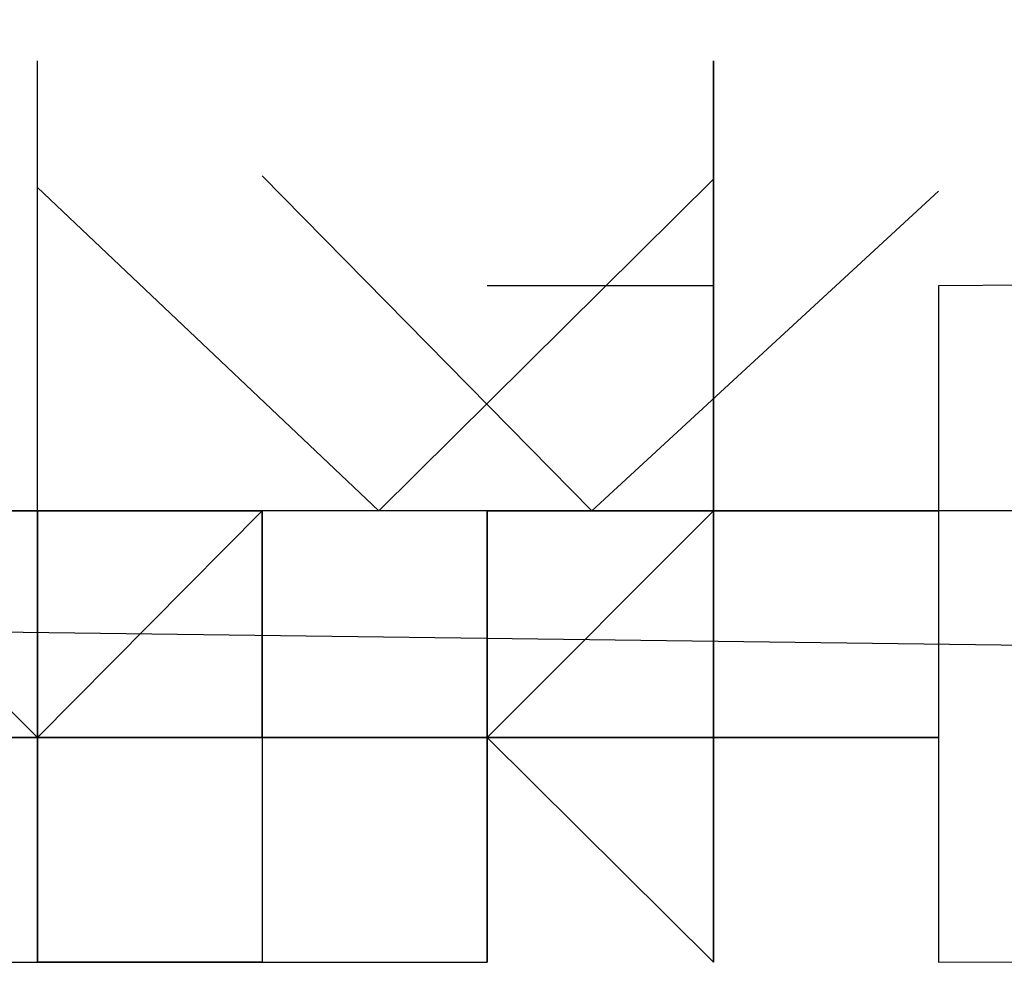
# Model space of a CAD drawing. Header units: feet. Extents: x -79 to 198, y -22 to 181.
# Tile 133 of 256: x 64.0656 to 64.1239, y 15.9111 to 15.9668. Entities that reach past the tile are written whole.
import ezdxf

# ---------------------------------------------------------------- set-up
doc = ezdxf.new("R2010")
doc.units = ezdxf.units.FT
doc.layers.add('A-LINEA', color=7, linetype='CONTINUOUS')

msp = doc.modelspace()

# ---------------------------------------------------------------- linework, layer by layer
at = {"layer": 'A-LINEA'}
for p, q in [((64.0667, 15.9644), (64.0667, 15.9644)), ((64.0667, 15.9644), (64.0667, 15.9644)), ((64.1067, 15.9644), (64.1067, 15.9644)), ((64.1067, 15.9644), (64.1067, 15.9644)), ((64.0667, 15.9511), (64.0667, 15.9511)), ((64.0667, 15.9511), (64.0667, 15.9511)), ((64.0667, 15.9511), (64.0667, 15.9511)), ((64.0667, 15.9511), (64.0667, 15.9511)), ((64.0667, 15.9511), (64.0667, 15.9511)), ((64.0667, 15.9511), (64.0667, 15.9511)), ((64.0667, 15.9511), (64.0667, 15.9511)), ((64.0667, 15.9511), (64.0667, 15.9511)), ((64.0667, 15.9511), (64.0667, 15.9511)), ((64.0667, 15.9511), (64.0667, 15.9511)), ((64.0667, 15.9511), (64.0667, 15.9511)), ((64.0667, 15.9511), (64.0667, 15.9511)), ((64.0933, 15.9511), (64.0933, 15.9511)), ((64.0933, 15.9511), (64.0933, 15.9511)), ((64.1067, 15.9511), (64.0933, 15.9511)), ((64.1067, 15.9511), (64.0933, 15.9511)), ((64.0933, 15.9511), (64.0933, 15.9511)), ((64.0933, 15.9511), (64.0933, 15.9511)), ((64.1067, 15.9511), (64.0933, 15.9511)), ((64.1067, 15.9511), (64.0933, 15.9511)), ((64.1067, 15.9511), (64.1067, 15.9511)), ((64.1067, 15.9511), (64.1067, 15.9511)), ((64.1067, 15.9511), (64.1067, 15.9511)), ((64.1067, 15.9511), (64.1067, 15.9511)), ((64.1067, 15.9511), (64.1067, 15.9511)), ((64.1067, 15.9511), (64.1067, 15.9511)), ((64.1067, 15.9511), (64.1067, 15.9511)), ((64.1067, 15.9511), (64.1067, 15.9511)), ((64.1067, 15.9511), (64.1067, 15.9511)), ((64.1067, 15.9511), (64.1067, 15.9511)), ((64.1067, 15.9511), (64.1067, 15.9511)), ((64.1067, 15.9511), (64.1067, 15.9378)), ((64.1067, 15.9511), (64.1067, 15.9378)), ((64.1067, 15.9511), (64.1067, 15.9511)), ((64.1067, 15.9511), (64.1067, 15.9511)), ((64.1067, 15.9511), (64.1067, 15.9511)), ((64.1067, 15.9511), (64.1067, 15.9511)), ((64.1067, 15.9511), (64.1067, 15.9511)), ((64.1067, 15.9511), (64.1067, 15.9511)), ((64.1067, 15.9511), (64.1067, 15.9511)), ((64.1067, 15.9511), (64.1067, 15.9511)), ((64.1067, 15.9511), (64.1067, 15.9511)), ((64.1067, 15.9511), (64.1067, 15.9511)), ((64.1067, 15.9511), (64.1067, 15.9511)), ((64.1067, 15.9511), (64.1067, 15.9511)), ((64.1067, 15.9511), (64.1067, 15.9511)), ((64.1067, 15.9511), (64.1067, 15.9378)), ((64.1067, 15.9511), (64.1067, 15.9378)), ((64.1067, 15.9511), (64.1067, 15.9511)), ((64.1067, 15.9511), (64.1067, 15.9511)), ((64.0667, 15.9378), (64.0533, 15.9378)), ((64.0667, 15.9378), (64.0533, 15.9378)), ((64.0667, 15.9378), (64.0667, 15.9378)), ((64.0667, 15.9378), (64.0667, 15.9378)), ((64.0667, 15.9378), (64.0667, 15.9378)), ((64.0667, 15.9378), (64.0667, 15.9378)), ((64.0667, 15.9378), (64.0667, 15.9378)), ((64.0667, 15.9378), (64.0667, 15.9378)), ((64.0667, 15.9378), (64.0667, 15.9378)), ((64.0667, 15.9378), (64.0667, 15.9378)), ((64.0667, 15.9378), (64.0667, 15.9378)), ((64.0667, 15.9378), (64.0667, 15.9378)), ((64.0667, 15.9378), (64.0667, 15.9378)), ((64.0667, 15.9378), (64.0667, 15.9244)), ((64.0667, 15.9378), (64.0667, 15.9378)), ((64.0667, 15.9378), (64.0667, 15.9378)), ((64.0667, 15.9378), (64.0667, 15.9378)), ((64.0667, 15.9378), (64.0667, 15.9378)), ((64.0667, 15.9378), (64.0667, 15.9378)), ((64.0667, 15.9378), (64.0667, 15.9378)), ((64.0667, 15.9378), (64.0667, 15.9378)), ((64.0667, 15.9378), (64.0667, 15.9378)), ((64.0667, 15.9378), (64.08, 15.9378)), ((64.0667, 15.9378), (64.0667, 15.9378)), ((64.0667, 15.9378), (64.0667, 15.9378)), ((64.0667, 15.9378), (64.0667, 15.9378)), ((64.0667, 15.9378), (64.0667, 15.9378)), ((64.0667, 15.9378), (64.0667, 15.9378)), ((64.0667, 15.9378), (64.0667, 15.9244)), ((64.0667, 15.9378), (64.0667, 15.9378)), ((64.0667, 15.9378), (64.0667, 15.9378)), ((64.0667, 15.9378), (64.0667, 15.9378)), ((64.0667, 15.9378), (64.0667, 15.9378)), ((64.08, 15.9378), (64.0667, 15.9378)), ((64.0667, 15.9378), (64.0667, 15.9378)), ((64.0667, 15.9378), (64.0667, 15.9378)), ((64.0667, 15.9378), (64.0667, 15.9378)), ((64.0667, 15.9378), (64.0667, 15.9378)), ((64.0667, 15.9378), (64.0667, 15.9378)), ((64.0667, 15.9378), (64.0667, 15.9378)), ((64.0667, 15.9378), (64.0667, 15.9378)), ((64.0667, 15.9378), (64.0667, 15.9378)), ((64.0667, 15.9378), (64.0667, 15.9378)), ((64.0667, 15.9378), (64.0667, 15.9244)), ((64.0667, 15.9378), (64.0667, 15.9378)), ((64.0667, 15.9378), (64.0667, 15.9378)), ((64.0667, 15.9378), (64.0667, 15.9378)), ((64.0667, 15.9378), (64.0667, 15.9378)), ((64.0667, 15.9378), (64.0667, 15.9378)), ((64.0667, 15.9244), (64.0667, 15.9378)), ((64.0667, 15.9378), (64.0667, 15.9378)), ((64.0667, 15.9378), (64.0667, 15.9378)), ((64.0667, 15.9378), (64.0667, 15.9378)), ((64.0667, 15.9378), (64.0667, 15.9378)), ((64.0667, 15.9378), (64.0667, 15.9378)), ((64.0667, 15.9378), (64.0667, 15.9378)), ((64.0667, 15.9378), (64.0667, 15.9378)), ((64.0667, 15.9378), (64.0667, 15.9378)), ((64.0667, 15.9378), (64.0667, 15.9378)), ((64.0667, 15.9378), (64.0667, 15.9378)), ((64.0667, 15.9378), (64.0667, 15.9378)), ((64.0667, 15.9378), (64.0667, 15.9244)), ((64.0667, 15.9378), (64.0667, 15.9378)), ((64.0667, 15.9378), (64.0667, 15.9378)), ((64.0667, 15.9378), (64.0667, 15.9378)), ((64.0667, 15.9378), (64.0667, 15.9378)), ((64.0667, 15.9378), (64.0667, 15.9378)), ((64.0667, 15.9378), (64.0667, 15.9378)), ((64.0667, 15.9378), (64.0667, 15.9378)), ((64.0667, 15.9378), (64.0667, 15.9378)), ((64.0667, 15.9378), (64.08, 15.9378)), ((64.0667, 15.9378), (64.0667, 15.9378)), ((64.0667, 15.9378), (64.0667, 15.9378)), ((64.0667, 15.9378), (64.0667, 15.9378)), ((64.0667, 15.9378), (64.0667, 15.9378)), ((64.0667, 15.9378), (64.0667, 15.9378)), ((64.0667, 15.9378), (64.0667, 15.9244)), ((64.0667, 15.9378), (64.0667, 15.9378)), ((64.0667, 15.9378), (64.0667, 15.9378)), ((64.0667, 15.9378), (64.0667, 15.9378)), ((64.0667, 15.9378), (64.0667, 15.9378)), ((64.08, 15.9378), (64.0667, 15.9378)), ((64.0667, 15.9378), (64.0667, 15.9378)), ((64.0667, 15.9378), (64.0667, 15.9378)), ((64.0667, 15.9378), (64.0667, 15.9378)), ((64.0667, 15.9378), (64.0667, 15.9378)), ((64.0667, 15.9378), (64.0667, 15.9378)), ((64.0667, 15.9378), (64.0667, 15.9378)), ((64.0667, 15.9378), (64.0667, 15.9378)), ((64.0667, 15.9378), (64.0667, 15.9378)), ((64.0667, 15.9378), (64.0667, 15.9378)), ((64.0667, 15.9378), (64.0667, 15.9244)), ((64.0667, 15.9378), (64.0667, 15.9378)), ((64.0667, 15.9378), (64.0667, 15.9378)), ((64.0667, 15.9378), (64.0667, 15.9378)), ((64.0667, 15.9378), (64.0667, 15.9378)), ((64.0667, 15.9378), (64.0667, 15.9378)), ((64.0667, 15.9244), (64.0667, 15.9378)), ((64.08, 15.9378), (64.08, 15.9378)), ((64.08, 15.9378), (64.08, 15.9378)), ((64.08, 15.9378), (64.08, 15.9378)), ((64.08, 15.9378), (64.08, 15.9378)), ((64.08, 15.9378), (64.08, 15.9378)), ((64.08, 15.9378), (64.08, 15.9378)), ((64.08, 15.9378), (64.08, 15.9378)), ((64.08, 15.9378), (64.08, 15.9378)), ((64.08, 15.9378), (64.08, 15.9378)), ((64.08, 15.9378), (64.08, 15.9378)), ((64.08, 15.9378), (64.08, 15.9378)), ((64.08, 15.9378), (64.08, 15.9378)), ((64.08, 15.9378), (64.08, 15.9244)), ((64.08, 15.9378), (64.08, 15.9378)), ((64.08, 15.9378), (64.08, 15.9244)), ((64.08, 15.9244), (64.08, 15.9378)), ((64.0933, 15.9378), (64.08, 15.9378)), ((64.0933, 15.9378), (64.08, 15.9378)), ((64.08, 15.9378), (64.08, 15.9378)), ((64.08, 15.9378), (64.08, 15.9378)), ((64.08, 15.9378), (64.08, 15.9378)), ((64.08, 15.9378), (64.08, 15.9378)), ((64.08, 15.9378), (64.08, 15.9378)), ((64.08, 15.9378), (64.08, 15.9378)), ((64.08, 15.9244), (64.08, 15.9378)), ((64.08, 15.9378), (64.08, 15.9378)), ((64.08, 15.9378), (64.08, 15.9378)), ((64.08, 15.9378), (64.08, 15.9378)), ((64.08, 15.9378), (64.08, 15.9378)), ((64.08, 15.9378), (64.08, 15.9378)), ((64.08, 15.9378), (64.08, 15.9244)), ((64.08, 15.9378), (64.08, 15.9244)), ((64.08, 15.9244), (64.08, 15.9378)), ((64.08, 15.9378), (64.08, 15.9378)), ((64.08, 15.9378), (64.08, 15.9378)), ((64.08, 15.9378), (64.08, 15.9378)), ((64.08, 15.9378), (64.08, 15.9378)), ((64.08, 15.9378), (64.08, 15.9378)), ((64.08, 15.9378), (64.08, 15.9378)), ((64.08, 15.9378), (64.08, 15.9378)), ((64.08, 15.9378), (64.08, 15.9378)), ((64.08, 15.9378), (64.08, 15.9378)), ((64.08, 15.9378), (64.08, 15.9378)), ((64.08, 15.9378), (64.08, 15.9378)), ((64.08, 15.9378), (64.08, 15.9378)), ((64.08, 15.9378), (64.08, 15.9378)), ((64.08, 15.9378), (64.08, 15.9378)), ((64.08, 15.9378), (64.08, 15.9378)), ((64.08, 15.9378), (64.08, 15.9378)), ((64.08, 15.9378), (64.08, 15.9378)), ((64.08, 15.9378), (64.08, 15.9244)), ((64.08, 15.9378), (64.08, 15.9378)), ((64.08, 15.9378), (64.08, 15.9244)), ((64.08, 15.9244), (64.08, 15.9378)), ((64.0933, 15.9378), (64.08, 15.9378)), ((64.0933, 15.9378), (64.08, 15.9378)), ((64.08, 15.9378), (64.08, 15.9378)), ((64.08, 15.9378), (64.08, 15.9378)), ((64.08, 15.9378), (64.08, 15.9378)), ((64.08, 15.9378), (64.08, 15.9378)), ((64.08, 15.9378), (64.08, 15.9378)), ((64.08, 15.9378), (64.08, 15.9378)), ((64.08, 15.9244), (64.08, 15.9378)), ((64.08, 15.9378), (64.08, 15.9378)), ((64.08, 15.9378), (64.08, 15.9378)), ((64.08, 15.9378), (64.08, 15.9378)), ((64.08, 15.9378), (64.08, 15.9378)), ((64.08, 15.9378), (64.08, 15.9378)), ((64.08, 15.9378), (64.08, 15.9244)), ((64.08, 15.9378), (64.08, 15.9244)), ((64.08, 15.9244), (64.08, 15.9378)), ((64.08, 15.9378), (64.08, 15.9378)), ((64.08, 15.9378), (64.08, 15.9378)), ((64.08, 15.9378), (64.08, 15.9378)), ((64.08, 15.9378), (64.08, 15.9378)), ((64.08, 15.9378), (64.08, 15.9378)), ((64.0933, 15.9378), (64.0933, 15.9378)), ((64.0933, 15.9378), (64.0933, 15.9378)), ((64.0933, 15.9378), (64.0933, 15.9378)), ((64.0933, 15.9378), (64.0933, 15.9378)), ((64.0933, 15.9378), (64.0933, 15.9378)), ((64.0933, 15.9378), (64.0933, 15.9378)), ((64.0933, 15.9378), (64.0933, 15.9378)), ((64.0933, 15.9244), (64.0933, 15.9378)), ((64.0933, 15.9378), (64.0933, 15.9378)), ((64.0933, 15.9378), (64.0933, 15.9378)), ((64.0933, 15.9378), (64.0933, 15.9378)), ((64.0933, 15.9378), (64.0933, 15.9378)), ((64.0933, 15.9378), (64.1067, 15.9378)), ((64.0933, 15.9378), (64.0933, 15.9378)), ((64.0933, 15.9378), (64.0933, 15.9378)), ((64.0933, 15.9244), (64.0933, 15.9378)), ((64.0933, 15.9378), (64.0933, 15.9378)), ((64.0933, 15.9378), (64.0933, 15.9378)), ((64.0933, 15.9378), (64.0933, 15.9378)), ((64.0933, 15.9378), (64.0933, 15.9378)), ((64.0933, 15.9378), (64.0933, 15.9378)), ((64.0933, 15.9378), (64.0933, 15.9378)), ((64.0933, 15.9378), (64.0933, 15.9378)), ((64.0933, 15.9378), (64.0933, 15.9378)), ((64.0933, 15.9378), (64.0933, 15.9378)), ((64.1067, 15.9378), (64.0933, 15.9378)), ((64.0933, 15.9378), (64.0933, 15.9378)), ((64.1067, 15.9378), (64.0933, 15.9244)), ((64.0933, 15.9378), (64.0933, 15.9378)), ((64.0933, 15.9378), (64.0933, 15.9378)), ((64.0933, 15.9378), (64.0933, 15.9378)), ((64.0933, 15.9378), (64.0933, 15.9378)), ((64.0933, 15.9378), (64.0933, 15.9378)), ((64.0933, 15.9378), (64.0933, 15.9378)), ((64.0933, 15.9378), (64.0933, 15.9378)), ((64.0933, 15.9378), (64.0933, 15.9378)), ((64.0933, 15.9378), (64.0933, 15.9378)), ((64.0933, 15.9378), (64.0933, 15.9378)), ((64.0933, 15.9378), (64.0933, 15.9378)), ((64.0933, 15.9378), (64.0933, 15.9244)), ((64.0933, 15.9378), (64.0933, 15.9378)), ((64.0933, 15.9378), (64.0933, 15.9378)), ((64.0933, 15.9378), (64.0933, 15.9378)), ((64.0933, 15.9378), (64.0933, 15.9378)), ((64.0933, 15.9378), (64.0933, 15.9378)), ((64.0933, 15.9378), (64.0933, 15.9378)), ((64.0933, 15.9378), (64.0933, 15.9378)), ((64.0933, 15.9378), (64.0933, 15.9378)), ((64.0933, 15.9378), (64.0933, 15.9378)), ((64.0933, 15.9244), (64.0933, 15.9378)), ((64.0933, 15.9378), (64.0933, 15.9378)), ((64.0933, 15.9378), (64.0933, 15.9378)), ((64.0933, 15.9378), (64.0933, 15.9378)), ((64.0933, 15.9378), (64.0933, 15.9378)), ((64.0933, 15.9378), (64.1067, 15.9378)), ((64.0933, 15.9378), (64.0933, 15.9378)), ((64.0933, 15.9378), (64.0933, 15.9378)), ((64.0933, 15.9244), (64.0933, 15.9378)), ((64.0933, 15.9378), (64.0933, 15.9378)), ((64.0933, 15.9378), (64.0933, 15.9378)), ((64.0933, 15.9378), (64.0933, 15.9378)), ((64.0933, 15.9378), (64.0933, 15.9378)), ((64.0933, 15.9378), (64.0933, 15.9378)), ((64.0933, 15.9378), (64.0933, 15.9378)), ((64.0933, 15.9378), (64.0933, 15.9378)), ((64.0933, 15.9378), (64.0933, 15.9378)), ((64.0933, 15.9378), (64.0933, 15.9378)), ((64.1067, 15.9378), (64.0933, 15.9378)), ((64.0933, 15.9378), (64.0933, 15.9378)), ((64.1067, 15.9378), (64.0933, 15.9244)), ((64.0933, 15.9378), (64.0933, 15.9378)), ((64.0933, 15.9378), (64.0933, 15.9378)), ((64.0933, 15.9378), (64.0933, 15.9378)), ((64.0933, 15.9378), (64.0933, 15.9378)), ((64.0933, 15.9378), (64.0933, 15.9378)), ((64.0933, 15.9378), (64.0933, 15.9378)), ((64.0933, 15.9378), (64.0933, 15.9378)), ((64.0933, 15.9378), (64.0933, 15.9378)), ((64.0933, 15.9378), (64.0933, 15.9378)), ((64.0933, 15.9378), (64.0933, 15.9378)), ((64.0933, 15.9378), (64.0933, 15.9378)), ((64.0933, 15.9378), (64.0933, 15.9244)), ((64.0933, 15.9378), (64.0933, 15.9378)), ((64.0933, 15.9378), (64.0933, 15.9378)), ((64.1067, 15.9378), (64.1067, 15.9378)), ((64.1067, 15.9378), (64.1067, 15.9378)), ((64.1067, 15.9378), (64.1067, 15.9378)), ((64.1067, 15.9244), (64.1067, 15.9378)), ((64.1067, 15.9378), (64.1067, 15.9378)), ((64.1067, 15.9378), (64.1067, 15.9378)), ((64.1067, 15.9378), (64.1067, 15.9378)), ((64.1067, 15.9378), (64.1067, 15.9378)), ((64.1067, 15.9378), (64.1067, 15.9378)), ((64.12, 15.9378), (64.1067, 15.9378)), ((64.1067, 15.9378), (64.1067, 15.9378)), ((64.1067, 15.9378), (64.1067, 15.9378)), ((64.1067, 15.9378), (64.1067, 15.9378)), ((64.1067, 15.9378), (64.1067, 15.9378)), ((64.1067, 15.9378), (64.1067, 15.9378)), ((64.1067, 15.9378), (64.1067, 15.9244)), ((64.1067, 15.9378), (64.1067, 15.9378)), ((64.1067, 15.9378), (64.1067, 15.9378)), ((64.1067, 15.9378), (64.1067, 15.9378)), ((64.1067, 15.9378), (64.1067, 15.9378)), ((64.1067, 15.9378), (64.1067, 15.9378)), ((64.1067, 15.9378), (64.1067, 15.9378)), ((64.1067, 15.9378), (64.1067, 15.9378)), ((64.1067, 15.9378), (64.1067, 15.9378)), ((64.1067, 15.9244), (64.1067, 15.9378)), ((64.1067, 15.9378), (64.1067, 15.9378)), ((64.1067, 15.9378), (64.1067, 15.9378)), ((64.1067, 15.9378), (64.1067, 15.9378)), ((64.1067, 15.9378), (64.1067, 15.9378)), ((64.1067, 15.9378), (64.1067, 15.9378)), ((64.1067, 15.9378), (64.1067, 15.9378)), ((64.1067, 15.9244), (64.1067, 15.9378)), ((64.1067, 15.9378), (64.1067, 15.9378)), ((64.1067, 15.9378), (64.1067, 15.9378)), ((64.1067, 15.9378), (64.1067, 15.9378)), ((64.1067, 15.9378), (64.1067, 15.9378)), ((64.1067, 15.9378), (64.1067, 15.9378)), ((64.12, 15.9378), (64.1067, 15.9378)), ((64.1067, 15.9378), (64.1067, 15.9378)), ((64.1067, 15.9378), (64.1067, 15.9378)), ((64.1067, 15.9378), (64.1067, 15.9378)), ((64.1067, 15.9378), (64.1067, 15.9378)), ((64.1067, 15.9378), (64.1067, 15.9378)), ((64.1067, 15.9378), (64.1067, 15.9244)), ((64.1067, 15.9378), (64.1067, 15.9378)), ((64.1067, 15.9378), (64.1067, 15.9378)), ((64.1067, 15.9378), (64.1067, 15.9378)), ((64.1067, 15.9378), (64.1067, 15.9378)), ((64.1067, 15.9378), (64.1067, 15.9378)), ((64.1067, 15.9378), (64.1067, 15.9378)), ((64.1067, 15.9378), (64.1067, 15.9378)), ((64.1067, 15.9378), (64.1067, 15.9378)), ((64.1067, 15.9244), (64.1067, 15.9378)), ((64.1067, 15.9378), (64.1067, 15.9378)), ((64.1067, 15.9378), (64.1067, 15.9378)), ((64.1067, 15.9378), (64.1067, 15.9378)), ((64.12, 15.9378), (64.12, 15.9378)), ((64.12, 15.9378), (64.12, 15.9378)), ((64.12, 15.9378), (64.12, 15.9378)), ((64.12, 15.9378), (64.12, 15.9378)), ((64.12, 15.9378), (64.12, 15.9378)), ((64.12, 15.9378), (64.12, 15.9378)), ((64.12, 15.9378), (64.12, 15.9378)), ((64.12, 15.9378), (64.12, 15.9378)), ((64.12, 15.9378), (64.12, 15.9378)), ((64.12, 15.9378), (64.12, 15.9378)), ((64.0533, 15.9244), (64.0667, 15.9244)), ((64.0533, 15.9244), (64.0667, 15.9244)), ((64.0667, 15.9244), (64.0533, 15.9244)), ((64.0533, 15.9244), (64.0667, 15.9244)), ((64.0533, 15.9244), (64.0667, 15.9244)), ((64.0667, 15.9244), (64.0533, 15.9244)), ((64.0667, 15.9244), (64.0667, 15.9244)), ((64.0667, 15.9244), (64.0667, 15.9244)), ((64.0667, 15.9244), (64.0667, 15.9244)), ((64.0667, 15.9244), (64.0667, 15.9244)), ((64.0667, 15.9244), (64.0667, 15.9244)), ((64.0667, 15.9244), (64.0667, 15.9244)), ((64.0667, 15.9244), (64.0667, 15.9244)), ((64.0667, 15.9244), (64.0667, 15.9244)), ((64.0667, 15.9244), (64.0667, 15.9244)), ((64.0667, 15.9244), (64.0667, 15.9244)), ((64.0667, 15.9244), (64.0667, 15.9244)), ((64.0667, 15.9244), (64.0667, 15.9244)), ((64.0667, 15.9244), (64.0667, 15.9244)), ((64.0667, 15.9244), (64.0667, 15.9244)), ((64.0667, 15.9244), (64.0667, 15.9244)), ((64.0667, 15.9244), (64.0667, 15.9244)), ((64.0667, 15.9244), (64.0667, 15.9244)), ((64.0667, 15.9111), (64.0667, 15.9244)), ((64.0667, 15.9244), (64.0667, 15.9244)), ((64.0667, 15.9244), (64.0667, 15.9244)), ((64.0667, 15.9111), (64.0667, 15.9244)), ((64.0667, 15.9244), (64.0667, 15.9244)), ((64.0667, 15.9244), (64.0667, 15.9244)), ((64.0667, 15.9244), (64.0667, 15.9244)), ((64.0667, 15.9244), (64.08, 15.9244)), ((64.0667, 15.9111), (64.0667, 15.9244)), ((64.0667, 15.9244), (64.0667, 15.9244)), ((64.0667, 15.9244), (64.0667, 15.9244)), ((64.08, 15.9244), (64.0667, 15.9244)), ((64.0667, 15.9244), (64.0667, 15.9244)), ((64.08, 15.9244), (64.0667, 15.9244)), ((64.0667, 15.9244), (64.0667, 15.9244)), ((64.0667, 15.9244), (64.0667, 15.9244)), ((64.0667, 15.9244), (64.0667, 15.9244)), ((64.08, 15.9244), (64.0667, 15.9244)), ((64.0667, 15.9244), (64.0667, 15.9244)), ((64.0667, 15.9244), (64.0667, 15.9244)), ((64.0667, 15.9244), (64.0667, 15.9244)), ((64.0667, 15.9244), (64.0667, 15.9244)), ((64.0667, 15.9244), (64.0667, 15.9244)), ((64.0667, 15.9244), (64.0667, 15.9244)), ((64.0667, 15.9244), (64.0667, 15.9244)), ((64.0667, 15.9244), (64.0667, 15.9244)), ((64.0667, 15.9244), (64.0667, 15.9244)), ((64.0667, 15.9244), (64.0667, 15.9244)), ((64.0667, 15.9244), (64.0667, 15.9244)), ((64.0667, 15.9244), (64.0667, 15.9244)), ((64.0667, 15.9244), (64.0667, 15.9244)), ((64.0667, 15.9244), (64.0667, 15.9244)), ((64.0667, 15.9244), (64.0667, 15.9244)), ((64.0667, 15.9244), (64.0667, 15.9244)), ((64.0667, 15.9244), (64.0667, 15.9111)), ((64.0667, 15.9244), (64.0667, 15.9244)), ((64.0667, 15.9244), (64.0667, 15.9244)), ((64.0667, 15.9244), (64.0667, 15.9244)), ((64.0667, 15.9244), (64.0667, 15.9244)), ((64.0667, 15.9111), (64.0667, 15.9244)), ((64.0667, 15.9244), (64.0667, 15.9244)), ((64.0667, 15.9244), (64.0667, 15.9244)), ((64.0667, 15.9244), (64.08, 15.9244)), ((64.0667, 15.9244), (64.0667, 15.9244)), ((64.0667, 15.9244), (64.0667, 15.9244)), ((64.0667, 15.9244), (64.08, 15.9244)), ((64.0667, 15.9244), (64.0667, 15.9244)), ((64.0667, 15.9244), (64.0667, 15.9244)), ((64.0667, 15.9244), (64.0667, 15.9244)), ((64.0667, 15.9244), (64.0667, 15.9244)), ((64.0667, 15.9244), (64.0667, 15.9244)), ((64.0667, 15.9244), (64.0667, 15.9244)), ((64.0667, 15.9244), (64.0667, 15.9244)), ((64.0667, 15.9244), (64.0667, 15.9244)), ((64.0667, 15.9244), (64.0667, 15.9244)), ((64.0667, 15.9244), (64.0667, 15.9244)), ((64.0667, 15.9244), (64.0667, 15.9244)), ((64.0667, 15.9244), (64.0667, 15.9244)), ((64.0667, 15.9244), (64.0667, 15.9244)), ((64.0667, 15.9244), (64.0667, 15.9244)), ((64.0667, 15.9244), (64.0667, 15.9244)), ((64.0667, 15.9244), (64.0667, 15.9244)), ((64.0667, 15.9244), (64.0667, 15.9244)), ((64.0667, 15.9111), (64.0667, 15.9244)), ((64.0667, 15.9244), (64.0667, 15.9244)), ((64.0667, 15.9244), (64.0667, 15.9244)), ((64.0667, 15.9111), (64.0667, 15.9244)), ((64.0667, 15.9244), (64.0667, 15.9244)), ((64.0667, 15.9244), (64.0667, 15.9244)), ((64.0667, 15.9244), (64.0667, 15.9244)), ((64.0667, 15.9244), (64.08, 15.9244)), ((64.0667, 15.9111), (64.0667, 15.9244)), ((64.0667, 15.9244), (64.0667, 15.9244)), ((64.0667, 15.9244), (64.0667, 15.9244)), ((64.08, 15.9244), (64.0667, 15.9244)), ((64.0667, 15.9244), (64.0667, 15.9244)), ((64.08, 15.9244), (64.0667, 15.9244)), ((64.0667, 15.9244), (64.0667, 15.9244)), ((64.0667, 15.9244), (64.0667, 15.9244)), ((64.0667, 15.9244), (64.0667, 15.9244)), ((64.08, 15.9244), (64.0667, 15.9244)), ((64.0667, 15.9244), (64.0667, 15.9244)), ((64.0667, 15.9244), (64.0667, 15.9244)), ((64.0667, 15.9244), (64.0667, 15.9244)), ((64.0667, 15.9244), (64.0667, 15.9244)), ((64.0667, 15.9244), (64.0667, 15.9244)), ((64.0667, 15.9244), (64.0667, 15.9244)), ((64.0667, 15.9244), (64.0667, 15.9244)), ((64.0667, 15.9244), (64.0667, 15.9244)), ((64.0667, 15.9244), (64.0667, 15.9244)), ((64.0667, 15.9244), (64.0667, 15.9244)), ((64.0667, 15.9244), (64.0667, 15.9244)), ((64.0667, 15.9244), (64.0667, 15.9244)), ((64.0667, 15.9244), (64.0667, 15.9244)), ((64.0667, 15.9244), (64.0667, 15.9244)), ((64.0667, 15.9244), (64.0667, 15.9244)), ((64.0667, 15.9244), (64.0667, 15.9244)), ((64.0667, 15.9244), (64.0667, 15.9111)), ((64.0667, 15.9244), (64.0667, 15.9244)), ((64.0667, 15.9244), (64.0667, 15.9244)), ((64.0667, 15.9244), (64.0667, 15.9244)), ((64.0667, 15.9244), (64.0667, 15.9244)), ((64.0667, 15.9111), (64.0667, 15.9244)), ((64.0667, 15.9244), (64.0667, 15.9244)), ((64.0667, 15.9244), (64.0667, 15.9244)), ((64.0667, 15.9244), (64.08, 15.9244)), ((64.0667, 15.9244), (64.0667, 15.9244)), ((64.0667, 15.9244), (64.0667, 15.9244)), ((64.0667, 15.9244), (64.08, 15.9244)), ((64.08, 15.9244), (64.08, 15.9244)), ((64.08, 15.9244), (64.08, 15.9244)), ((64.08, 15.9244), (64.08, 15.9111)), ((64.08, 15.9244), (64.0933, 15.9244)), ((64.08, 15.9244), (64.08, 15.9244)), ((64.08, 15.9244), (64.08, 15.9244)), ((64.08, 15.9244), (64.08, 15.9244)), ((64.08, 15.9244), (64.08, 15.9244)), ((64.08, 15.9244), (64.08, 15.9244)), ((64.08, 15.9244), (64.08, 15.9244)), ((64.08, 15.9244), (64.08, 15.9244)), ((64.08, 15.9244), (64.08, 15.9244)), ((64.08, 15.9244), (64.08, 15.9244)), ((64.08, 15.9244), (64.08, 15.9244)), ((64.08, 15.9244), (64.08, 15.9244)), ((64.08, 15.9244), (64.08, 15.9244)), ((64.08, 15.9244), (64.08, 15.9244)), ((64.08, 15.9244), (64.08, 15.9244)), ((64.08, 15.9244), (64.08, 15.9111)), ((64.08, 15.9244), (64.08, 15.9244)), ((64.08, 15.9244), (64.08, 15.9244)), ((64.08, 15.9244), (64.08, 15.9244)), ((64.08, 15.9244), (64.08, 15.9244)), ((64.08, 15.9244), (64.08, 15.9244)), ((64.08, 15.9244), (64.08, 15.9244)), ((64.08, 15.9244), (64.0933, 15.9244)), ((64.08, 15.9244), (64.08, 15.9244)), ((64.08, 15.9244), (64.08, 15.9244)), ((64.08, 15.9244), (64.08, 15.9244)), ((64.08, 15.9244), (64.08, 15.9244)), ((64.08, 15.9244), (64.08, 15.9244)), ((64.08, 15.9244), (64.08, 15.9244)), ((64.08, 15.9244), (64.08, 15.9244)), ((64.08, 15.9244), (64.08, 15.9244)), ((64.08, 15.9244), (64.08, 15.9244)), ((64.08, 15.9244), (64.08, 15.9244)), ((64.08, 15.9244), (64.08, 15.9244)), ((64.08, 15.9244), (64.08, 15.9244)), ((64.08, 15.9244), (64.08, 15.9244)), ((64.08, 15.9244), (64.08, 15.9244)), ((64.08, 15.9244), (64.08, 15.9244)), ((64.08, 15.9244), (64.08, 15.9244)), ((64.08, 15.9244), (64.08, 15.9244)), ((64.0933, 15.9244), (64.08, 15.9244)), ((64.08, 15.9244), (64.08, 15.9244)), ((64.08, 15.9244), (64.08, 15.9244)), ((64.08, 15.9244), (64.08, 15.9244)), ((64.0933, 15.9244), (64.08, 15.9244)), ((64.08, 15.9244), (64.08, 15.9244)), ((64.08, 15.9244), (64.08, 15.9244)), ((64.0933, 15.9244), (64.08, 15.9244)), ((64.08, 15.9244), (64.08, 15.9244)), ((64.08, 15.9244), (64.08, 15.9244)), ((64.08, 15.9244), (64.08, 15.9244)), ((64.08, 15.9244), (64.08, 15.9111)), ((64.08, 15.9244), (64.0933, 15.9244)), ((64.08, 15.9244), (64.08, 15.9244)), ((64.08, 15.9244), (64.08, 15.9244)), ((64.08, 15.9244), (64.08, 15.9244)), ((64.08, 15.9244), (64.08, 15.9244)), ((64.08, 15.9244), (64.08, 15.9244)), ((64.08, 15.9244), (64.08, 15.9244)), ((64.08, 15.9244), (64.08, 15.9244)), ((64.08, 15.9244), (64.08, 15.9244)), ((64.08, 15.9244), (64.08, 15.9244)), ((64.08, 15.9244), (64.08, 15.9244)), ((64.08, 15.9244), (64.08, 15.9244)), ((64.08, 15.9244), (64.08, 15.9244)), ((64.08, 15.9244), (64.08, 15.9244)), ((64.08, 15.9244), (64.08, 15.9244)), ((64.08, 15.9244), (64.08, 15.9111)), ((64.08, 15.9244), (64.08, 15.9244)), ((64.08, 15.9244), (64.08, 15.9244)), ((64.08, 15.9244), (64.08, 15.9244)), ((64.08, 15.9244), (64.08, 15.9244)), ((64.08, 15.9244), (64.08, 15.9244)), ((64.08, 15.9244), (64.08, 15.9244)), ((64.08, 15.9244), (64.0933, 15.9244)), ((64.08, 15.9244), (64.08, 15.9244)), ((64.08, 15.9244), (64.08, 15.9244)), ((64.08, 15.9244), (64.08, 15.9244)), ((64.08, 15.9244), (64.08, 15.9244)), ((64.08, 15.9244), (64.08, 15.9244)), ((64.08, 15.9244), (64.08, 15.9244)), ((64.08, 15.9244), (64.08, 15.9244)), ((64.08, 15.9244), (64.08, 15.9244)), ((64.08, 15.9244), (64.08, 15.9244)), ((64.08, 15.9244), (64.08, 15.9244)), ((64.08, 15.9244), (64.08, 15.9244)), ((64.08, 15.9244), (64.08, 15.9244)), ((64.08, 15.9244), (64.08, 15.9244)), ((64.08, 15.9244), (64.08, 15.9244)), ((64.08, 15.9244), (64.08, 15.9244)), ((64.08, 15.9244), (64.08, 15.9244)), ((64.08, 15.9244), (64.08, 15.9244)), ((64.0933, 15.9244), (64.08, 15.9244)), ((64.08, 15.9244), (64.08, 15.9244)), ((64.08, 15.9244), (64.08, 15.9244)), ((64.08, 15.9244), (64.08, 15.9244)), ((64.0933, 15.9244), (64.08, 15.9244)), ((64.08, 15.9244), (64.08, 15.9244)), ((64.08, 15.9244), (64.08, 15.9244)), ((64.0933, 15.9244), (64.08, 15.9244)), ((64.08, 15.9244), (64.08, 15.9244)), ((64.0933, 15.9244), (64.0933, 15.9244)), ((64.0933, 15.9244), (64.0933, 15.9244)), ((64.0933, 15.9244), (64.0933, 15.9244)), ((64.0933, 15.9244), (64.1067, 15.9244)), ((64.0933, 15.9244), (64.0933, 15.9244)), ((64.0933, 15.9244), (64.0933, 15.9244)), ((64.0933, 15.9244), (64.0933, 15.9244)), ((64.0933, 15.9244), (64.0933, 15.9244)), ((64.0933, 15.9244), (64.0933, 15.9244)), ((64.0933, 15.9244), (64.0933, 15.9244)), ((64.0933, 15.9244), (64.1067, 15.9244)), ((64.0933, 15.9244), (64.0933, 15.9244)), ((64.0933, 15.9244), (64.0933, 15.9244)), ((64.0933, 15.9244), (64.1067, 15.9244)), ((64.0933, 15.9244), (64.0933, 15.9244)), ((64.0933, 15.9244), (64.0933, 15.9111)), ((64.0933, 15.9244), (64.0933, 15.9244)), ((64.0933, 15.9244), (64.0933, 15.9244)), ((64.0933, 15.9244), (64.0933, 15.9244)), ((64.0933, 15.9244), (64.0933, 15.9244)), ((64.0933, 15.9244), (64.0933, 15.9244)), ((64.0933, 15.9244), (64.0933, 15.9244)), ((64.1067, 15.9111), (64.0933, 15.9244)), ((64.0933, 15.9244), (64.0933, 15.9244)), ((64.0933, 15.9244), (64.0933, 15.9244)), ((64.0933, 15.9244), (64.0933, 15.9244)), ((64.0933, 15.9244), (64.0933, 15.9244)), ((64.0933, 15.9244), (64.0933, 15.9244)), ((64.0933, 15.9244), (64.0933, 15.9244)), ((64.0933, 15.9244), (64.0933, 15.9244)), ((64.0933, 15.9244), (64.0933, 15.9244)), ((64.0933, 15.9244), (64.0933, 15.9244)), ((64.0933, 15.9244), (64.0933, 15.9244)), ((64.0933, 15.9244), (64.0933, 15.9244)), ((64.0933, 15.9244), (64.0933, 15.9244)), ((64.0933, 15.9244), (64.0933, 15.9244)), ((64.0933, 15.9244), (64.0933, 15.9244)), ((64.0933, 15.9244), (64.0933, 15.9244)), ((64.1067, 15.9244), (64.0933, 15.9244)), ((64.0933, 15.9244), (64.0933, 15.9244)), ((64.0933, 15.9244), (64.0933, 15.9111)), ((64.0933, 15.9111), (64.0933, 15.9244)), ((64.0933, 15.9111), (64.0933, 15.9244)), ((64.0933, 15.9244), (64.1067, 15.9244)), ((64.0933, 15.9244), (64.0933, 15.9244)), ((64.0933, 15.9244), (64.0933, 15.9244)), ((64.0933, 15.9244), (64.0933, 15.9244)), ((64.0933, 15.9111), (64.0933, 15.9244)), ((64.0933, 15.9244), (64.0933, 15.9244)), ((64.0933, 15.9244), (64.0933, 15.9244)), ((64.0933, 15.9244), (64.0933, 15.9244)), ((64.0933, 15.9244), (64.0933, 15.9244)), ((64.0933, 15.9244), (64.0933, 15.9244)), ((64.0933, 15.9244), (64.0933, 15.9244)), ((64.0933, 15.9244), (64.0933, 15.9244)), ((64.0933, 15.9244), (64.0933, 15.9244)), ((64.0933, 15.9244), (64.0933, 15.9244)), ((64.0933, 15.9244), (64.0933, 15.9244)), ((64.0933, 15.9244), (64.0933, 15.9244)), ((64.0933, 15.9244), (64.0933, 15.9244)), ((64.0933, 15.9244), (64.0933, 15.9244)), ((64.0933, 15.9244), (64.0933, 15.9244)), ((64.0933, 15.9244), (64.1067, 15.9244)), ((64.0933, 15.9244), (64.0933, 15.9244)), ((64.0933, 15.9244), (64.0933, 15.9244)), ((64.0933, 15.9244), (64.0933, 15.9244)), ((64.0933, 15.9244), (64.0933, 15.9244)), ((64.0933, 15.9244), (64.0933, 15.9244)), ((64.0933, 15.9244), (64.0933, 15.9244)), ((64.0933, 15.9244), (64.1067, 15.9244)), ((64.0933, 15.9244), (64.0933, 15.9244)), ((64.0933, 15.9244), (64.0933, 15.9244)), ((64.0933, 15.9244), (64.1067, 15.9244)), ((64.0933, 15.9244), (64.0933, 15.9244)), ((64.0933, 15.9244), (64.0933, 15.9111)), ((64.0933, 15.9244), (64.0933, 15.9244)), ((64.0933, 15.9244), (64.0933, 15.9244)), ((64.0933, 15.9244), (64.0933, 15.9244)), ((64.0933, 15.9244), (64.0933, 15.9244)), ((64.0933, 15.9244), (64.0933, 15.9244)), ((64.0933, 15.9244), (64.0933, 15.9244)), ((64.1067, 15.9111), (64.0933, 15.9244)), ((64.0933, 15.9244), (64.0933, 15.9244)), ((64.0933, 15.9244), (64.0933, 15.9244)), ((64.0933, 15.9244), (64.0933, 15.9244)), ((64.0933, 15.9244), (64.0933, 15.9244)), ((64.0933, 15.9244), (64.0933, 15.9244)), ((64.0933, 15.9244), (64.0933, 15.9244)), ((64.0933, 15.9244), (64.0933, 15.9244)), ((64.0933, 15.9244), (64.0933, 15.9244)), ((64.0933, 15.9244), (64.0933, 15.9244)), ((64.0933, 15.9244), (64.0933, 15.9244)), ((64.0933, 15.9244), (64.0933, 15.9244)), ((64.0933, 15.9244), (64.0933, 15.9244)), ((64.0933, 15.9244), (64.0933, 15.9244)), ((64.0933, 15.9244), (64.0933, 15.9244)), ((64.0933, 15.9244), (64.0933, 15.9244)), ((64.1067, 15.9244), (64.0933, 15.9244)), ((64.0933, 15.9244), (64.0933, 15.9244)), ((64.0933, 15.9244), (64.0933, 15.9111)), ((64.0933, 15.9111), (64.0933, 15.9244)), ((64.0933, 15.9111), (64.0933, 15.9244)), ((64.0933, 15.9244), (64.1067, 15.9244)), ((64.0933, 15.9244), (64.0933, 15.9244)), ((64.0933, 15.9244), (64.0933, 15.9244)), ((64.0933, 15.9244), (64.0933, 15.9244)), ((64.0933, 15.9111), (64.0933, 15.9244)), ((64.0933, 15.9244), (64.0933, 15.9244)), ((64.0933, 15.9244), (64.0933, 15.9244)), ((64.0933, 15.9244), (64.0933, 15.9244)), ((64.0933, 15.9244), (64.0933, 15.9244)), ((64.0933, 15.9244), (64.0933, 15.9244)), ((64.0933, 15.9244), (64.0933, 15.9244)), ((64.0933, 15.9244), (64.0933, 15.9244)), ((64.0933, 15.9244), (64.0933, 15.9244)), ((64.0933, 15.9244), (64.0933, 15.9244)), ((64.0933, 15.9244), (64.0933, 15.9244)), ((64.0933, 15.9244), (64.0933, 15.9244)), ((64.1067, 15.9244), (64.1067, 15.9244)), ((64.1067, 15.9244), (64.1067, 15.9244)), ((64.1067, 15.9244), (64.1067, 15.9244)), ((64.1067, 15.9244), (64.1067, 15.9244)), ((64.1067, 15.9244), (64.1067, 15.9244)), ((64.1067, 15.9244), (64.1067, 15.9244)), ((64.1067, 15.9244), (64.1067, 15.9244)), ((64.12, 15.9244), (64.1067, 15.9244)), ((64.12, 15.9244), (64.1067, 15.9244)), ((64.1067, 15.9244), (64.1067, 15.9244)), ((64.1067, 15.9244), (64.1067, 15.9244)), ((64.1067, 15.9244), (64.1067, 15.9244)), ((64.1067, 15.9244), (64.1067, 15.9244)), ((64.1067, 15.9244), (64.1067, 15.9244)), ((64.1067, 15.9244), (64.1067, 15.9244)), ((64.1067, 15.9244), (64.1067, 15.9244)), ((64.1067, 15.9244), (64.1067, 15.9244)), ((64.1067, 15.9244), (64.1067, 15.9244)), ((64.1067, 15.9244), (64.1067, 15.9244)), ((64.1067, 15.9244), (64.1067, 15.9244)), ((64.1067, 15.9244), (64.1067, 15.9244)), ((64.1067, 15.9244), (64.1067, 15.9244)), ((64.1067, 15.9244), (64.1067, 15.9244)), ((64.1067, 15.9244), (64.1067, 15.9244)), ((64.1067, 15.9244), (64.1067, 15.9244)), ((64.1067, 15.9244), (64.1067, 15.9244)), ((64.1067, 15.9244), (64.1067, 15.9244)), ((64.1067, 15.9244), (64.1067, 15.9244)), ((64.1067, 15.9111), (64.1067, 15.9244)), ((64.1067, 15.9244), (64.1067, 15.9244)), ((64.1067, 15.9244), (64.12, 15.9244)), ((64.1067, 15.9244), (64.1067, 15.9111)), ((64.1067, 15.9244), (64.1067, 15.9244)), ((64.1067, 15.9244), (64.1067, 15.9244)), ((64.1067, 15.9244), (64.12, 15.9244)), ((64.1067, 15.9244), (64.1067, 15.9244)), ((64.1067, 15.9244), (64.1067, 15.9244)), ((64.1067, 15.9244), (64.1067, 15.9244)), ((64.1067, 15.9244), (64.12, 15.9244)), ((64.1067, 15.9244), (64.1067, 15.9244)), ((64.1067, 15.9244), (64.1067, 15.9244)), ((64.1067, 15.9244), (64.1067, 15.9244)), ((64.1067, 15.9244), (64.1067, 15.9244)), ((64.1067, 15.9244), (64.1067, 15.9244)), ((64.1067, 15.9244), (64.1067, 15.9244)), ((64.1067, 15.9244), (64.1067, 15.9244)), ((64.12, 15.9244), (64.1067, 15.9244)), ((64.12, 15.9244), (64.1067, 15.9244)), ((64.1067, 15.9244), (64.1067, 15.9244)), ((64.1067, 15.9244), (64.1067, 15.9244)), ((64.1067, 15.9244), (64.1067, 15.9244)), ((64.1067, 15.9244), (64.1067, 15.9244)), ((64.1067, 15.9244), (64.1067, 15.9244)), ((64.1067, 15.9244), (64.1067, 15.9244)), ((64.1067, 15.9244), (64.1067, 15.9244)), ((64.1067, 15.9244), (64.1067, 15.9244)), ((64.1067, 15.9244), (64.1067, 15.9244)), ((64.1067, 15.9244), (64.1067, 15.9244)), ((64.1067, 15.9244), (64.1067, 15.9244)), ((64.1067, 15.9244), (64.1067, 15.9244)), ((64.1067, 15.9244), (64.1067, 15.9244)), ((64.1067, 15.9244), (64.1067, 15.9244)), ((64.1067, 15.9244), (64.1067, 15.9244)), ((64.1067, 15.9244), (64.1067, 15.9244)), ((64.1067, 15.9244), (64.1067, 15.9244)), ((64.1067, 15.9244), (64.1067, 15.9244)), ((64.1067, 15.9244), (64.1067, 15.9244)), ((64.1067, 15.9111), (64.1067, 15.9244)), ((64.1067, 15.9244), (64.1067, 15.9244)), ((64.1067, 15.9244), (64.12, 15.9244)), ((64.1067, 15.9244), (64.1067, 15.9111)), ((64.1067, 15.9244), (64.1067, 15.9244)), ((64.1067, 15.9244), (64.1067, 15.9244)), ((64.1067, 15.9244), (64.12, 15.9244)), ((64.1067, 15.9244), (64.1067, 15.9244)), ((64.1067, 15.9244), (64.1067, 15.9244)), ((64.1067, 15.9244), (64.1067, 15.9244)), ((64.1067, 15.9244), (64.12, 15.9244)), ((64.0533, 15.9111), (64.0667, 15.9111)), ((64.0533, 15.9111), (64.0667, 15.9111)), ((64.0667, 15.9111), (64.0667, 15.9111)), ((64.0667, 15.9111), (64.0667, 15.9111)), ((64.0667, 15.9111), (64.0667, 15.9111)), ((64.0667, 15.9111), (64.0667, 15.9111)), ((64.0667, 15.9111), (64.0667, 15.9111)), ((64.0667, 15.9111), (64.0667, 15.9111)), ((64.0667, 15.9111), (64.0667, 15.9111)), ((64.0667, 15.9111), (64.0667, 15.9111)), ((64.08, 15.9111), (64.0667, 15.9111)), ((64.08, 15.9111), (64.0667, 15.9111)), ((64.0667, 15.9111), (64.0667, 15.9111)), ((64.0667, 15.9111), (64.0667, 15.9111)), ((64.0667, 15.9111), (64.0667, 15.9111)), ((64.0667, 15.9111), (64.08, 15.9111)), ((64.0667, 15.9111), (64.0667, 15.9111)), ((64.0667, 15.9111), (64.0667, 15.9111)), ((64.0667, 15.9111), (64.0667, 15.9111)), ((64.0667, 15.9111), (64.0667, 15.9111)), ((64.0667, 15.9111), (64.0667, 15.9111)), ((64.0667, 15.9111), (64.0667, 15.9111)), ((64.0667, 15.9111), (64.0667, 15.9111)), ((64.0667, 15.9111), (64.0667, 15.9111)), ((64.0667, 15.9111), (64.0667, 15.9111)), ((64.0667, 15.9111), (64.0667, 15.9111)), ((64.0667, 15.9111), (64.0667, 15.9111)), ((64.0667, 15.9111), (64.0667, 15.9111)), ((64.0667, 15.9111), (64.0667, 15.9111)), ((64.08, 15.9111), (64.0667, 15.9111)), ((64.08, 15.9111), (64.0667, 15.9111)), ((64.0667, 15.9111), (64.0667, 15.9111)), ((64.0667, 15.9111), (64.0667, 15.9111)), ((64.0667, 15.9111), (64.0667, 15.9111)), ((64.0667, 15.9111), (64.08, 15.9111)), ((64.0667, 15.9111), (64.0667, 15.9111)), ((64.0667, 15.9111), (64.0667, 15.9111)), ((64.0667, 15.9111), (64.0667, 15.9111)), ((64.0667, 15.9111), (64.0667, 15.9111)), ((64.0667, 15.9111), (64.0667, 15.9111)), ((64.08, 15.9111), (64.08, 15.9111)), ((64.08, 15.9111), (64.0933, 15.9111)), ((64.08, 15.9111), (64.08, 15.9111)), ((64.08, 15.9111), (64.08, 15.9111)), ((64.08, 15.9111), (64.08, 15.9111)), ((64.08, 15.9111), (64.08, 15.9111)), ((64.08, 15.9111), (64.08, 15.9111)), ((64.08, 15.9111), (64.0933, 15.9111)), ((64.08, 15.9111), (64.08, 15.9111)), ((64.08, 15.9111), (64.08, 15.9111)), ((64.08, 15.9111), (64.0933, 15.9111)), ((64.08, 15.9111), (64.08, 15.9111)), ((64.08, 15.9111), (64.08, 15.9111)), ((64.08, 15.9111), (64.08, 15.9111)), ((64.08, 15.9111), (64.08, 15.9111)), ((64.08, 15.9111), (64.08, 15.9111)), ((64.08, 15.9111), (64.0933, 15.9111)), ((64.08, 15.9111), (64.08, 15.9111)), ((64.0933, 15.9111), (64.0933, 15.9111)), ((64.0933, 15.9111), (64.0933, 15.9111)), ((64.0933, 15.9111), (64.0933, 15.9111)), ((64.0933, 15.9111), (64.0933, 15.9111)), ((64.0933, 15.9111), (64.0933, 15.9111)), ((64.0933, 15.9111), (64.0933, 15.9111)), ((64.0933, 15.9111), (64.0933, 15.9111)), ((64.0933, 15.9111), (64.0933, 15.9111)), ((64.0933, 15.9111), (64.0933, 15.9111)), ((64.0933, 15.9111), (64.0933, 15.9111)), ((64.0933, 15.9111), (64.0933, 15.9111)), ((64.0933, 15.9111), (64.0933, 15.9111)), ((64.0933, 15.9111), (64.0933, 15.9111)), ((64.0933, 15.9111), (64.0933, 15.9111)), ((64.0933, 15.9111), (64.0933, 15.9111)), ((64.0933, 15.9111), (64.0933, 15.9111)), ((64.0933, 15.9111), (64.0933, 15.9111)), ((64.0933, 15.9111), (64.0933, 15.9111)), ((64.0933, 15.9111), (64.0933, 15.9111)), ((64.0933, 15.9111), (64.0933, 15.9111)), ((64.0933, 15.9111), (64.0933, 15.9111)), ((64.0933, 15.9111), (64.0933, 15.9111)), ((64.0933, 15.9111), (64.0933, 15.9111)), ((64.0933, 15.9111), (64.0933, 15.9111)), ((64.0933, 15.9111), (64.0933, 15.9111)), ((64.0933, 15.9111), (64.0933, 15.9111)), ((64.0933, 15.9111), (64.0933, 15.9111)), ((64.0933, 15.9111), (64.0933, 15.9111)), ((64.0933, 15.9111), (64.0933, 15.9111)), ((64.0933, 15.9111), (64.0933, 15.9111)), ((64.0933, 15.9111), (64.0933, 15.9111)), ((64.0933, 15.9111), (64.0933, 15.9111)), ((64.0933, 15.9111), (64.0933, 15.9111)), ((64.0933, 15.9111), (64.0933, 15.9111)), ((64.0933, 15.9111), (64.0933, 15.9111)), ((64.0933, 15.9111), (64.0933, 15.9111)), ((64.0933, 15.9111), (64.0933, 15.9111)), ((64.0933, 15.9111), (64.0933, 15.9111)), ((64.0933, 15.9111), (64.0933, 15.9111)), ((64.0933, 15.9111), (64.0933, 15.9111)), ((64.0933, 15.9111), (64.0933, 15.9111)), ((64.0933, 15.9111), (64.0933, 15.9111)), ((64.1067, 15.9111), (64.1067, 15.9111)), ((64.1067, 15.9111), (64.1067, 15.9111)), ((64.1067, 15.9111), (64.1067, 15.9111)), ((64.1067, 15.9111), (64.1067, 15.9111)), ((64.1067, 15.9111), (64.1067, 15.9111)), ((64.1067, 15.9111), (64.1067, 15.9111)), ((64.1067, 15.9111), (64.1067, 15.9111)), ((64.1067, 15.9111), (64.1067, 15.9111)), ((64.1067, 15.9111), (64.1067, 15.9111)), ((64.1067, 15.9111), (64.1067, 15.9111)), ((64.1067, 15.9111), (64.1067, 15.9111)), ((64.1067, 15.9111), (64.1067, 15.9111)), ((64.1067, 15.9111), (64.1067, 15.9111)), ((64.1067, 15.9111), (64.1067, 15.9111)), ((64.1067, 15.9111), (64.1067, 15.9111)), ((64.1067, 15.9111), (64.1067, 15.9111)), ((64.1067, 15.9111), (64.1067, 15.9111)), ((64.1067, 15.9111), (64.1067, 15.9111)), ((64.1067, 15.9111), (64.1067, 15.9111)), ((64.1067, 15.9111), (64.1067, 15.9111)), ((64.1067, 15.9111), (64.1067, 15.9111)), ((64.1067, 15.9111), (64.1067, 15.9111)), ((64.1067, 15.9111), (64.1067, 15.9111)), ((64.1067, 15.9111), (64.1067, 15.9111)), ((64.1067, 15.9111), (64.1067, 15.9111)), ((64.1067, 15.9111), (64.1067, 15.9111)), ((64.1067, 15.9111), (64.1067, 15.9111)), ((64.1067, 15.9111), (64.1067, 15.9111)), ((64.12, 15.9111), (64.12, 15.9111)), ((64.12, 15.9111), (64.12, 15.9111))]:
    msp.add_line(p, q, dxfattribs=at)
for points in [[(26.7067, 23.3511), (28.04, 21.6178), (31.0267, 20.8311), (34.0133, 20.0978), (37.0133, 19.4044), (40.0267, 18.7778), (43.0533, 18.2044), (46.0933, 17.6844), (49.1467, 17.2178), (52.2, 16.8044), (55.2533, 16.4444), (58.32, 16.1511), (60.4, 16.0178), (62.48, 15.9511), (64.5467, 15.9244), (66.6267, 15.9511), (68.7067, 16.0178), (70.7867, 16.1511), (72.8533, 16.3244), (74.92, 16.5511), (76.9867, 16.8178), (79.04, 17.1511), (81.08, 17.5244), (83.12, 17.9378)], [(26.7067, 23.3511), (28.04, 21.6178), (31.0267, 20.8311), (34.0133, 20.0978), (37.0133, 19.4044), (40.0267, 18.7778), (43.0533, 18.2044), (46.0933, 17.6844), (49.1467, 17.2178), (52.2, 16.8044), (55.2533, 16.4444), (58.32, 16.1511), (60.4, 16.0178), (62.48, 15.9511), (64.5467, 15.9244), (66.6267, 15.9511), (68.7067, 16.0178), (70.7867, 16.1511), (72.8533, 16.3244), (74.92, 16.5511), (76.9867, 16.8178), (79.04, 17.1511), (81.08, 17.5244), (83.12, 17.9378)], [(64.12, 15.9378), (68.0533, 15.9511), (68.0667, 15.9511), (68.0667, 15.9644), (68.0533, 15.9778), (64.12, 15.9511), (64.12, 15.9378)], [(64.12, 15.9378), (68.0533, 15.9511), (68.0667, 15.9511), (68.0667, 15.9644), (68.0533, 15.9778), (64.12, 15.9511), (64.12, 15.9378)], [(64.0667, 15.9111), (64.0667, 15.9244), (64.0533, 15.9378), (64.0667, 15.9378), (64.0667, 15.9511), (64.0667, 15.9644)], [(64.0667, 15.9111), (64.0667, 15.9244), (64.0533, 15.9378), (64.0667, 15.9378), (64.0667, 15.9511), (64.0667, 15.9644)], [(64.1067, 15.9111), (64.1067, 15.9244), (64.1067, 15.9378), (64.1067, 15.9511), (64.1067, 15.9644)], [(64.1067, 15.9644), (64.1067, 15.9511), (64.1067, 15.9378), (64.12, 15.9378), (64.12, 15.9244), (64.12, 15.9111)], [(64.1067, 15.9111), (64.1067, 15.9244), (64.1067, 15.9378), (64.1067, 15.9511), (64.1067, 15.9644)], [(64.1067, 15.9644), (64.1067, 15.9511), (64.1067, 15.9378), (64.12, 15.9378), (64.12, 15.9244), (64.12, 15.9111)], [(64.08, 15.9576), (64.0995, 15.9378), (64.12, 15.9567)], [(64.08, 15.9576), (64.0995, 15.9378), (64.12, 15.9567)], [(64.0667, 15.9569), (64.0869, 15.9378), (64.1067, 15.9574)], [(64.0667, 15.9569), (64.0869, 15.9378), (64.1067, 15.9574)], [(64.12, 15.9111), (68.0533, 15.9244), (68.0667, 15.9378), (68.0667, 15.9511), (68.0533, 15.9511), (64.12, 15.9378), (64.12, 15.9244), (64.12, 15.9111)], [(64.12, 15.9111), (68.0533, 15.9244), (68.0667, 15.9378), (68.0667, 15.9511), (68.0533, 15.9511), (64.12, 15.9378), (64.12, 15.9244), (64.12, 15.9111)], [(64.0667, 15.9244), (64.0667, 15.9244), (64.08, 15.9378)], [(64.0667, 15.9244), (64.0667, 15.9244), (64.08, 15.9378)], [(64.08, 15.9244), (64.0933, 15.9244), (64.0933, 15.9378)], [(64.08, 15.9244), (64.0933, 15.9244), (64.0933, 15.9378)]]:
    msp.add_lwpolyline(points, dxfattribs=at)

doc.saveas('drawing.dxf')
